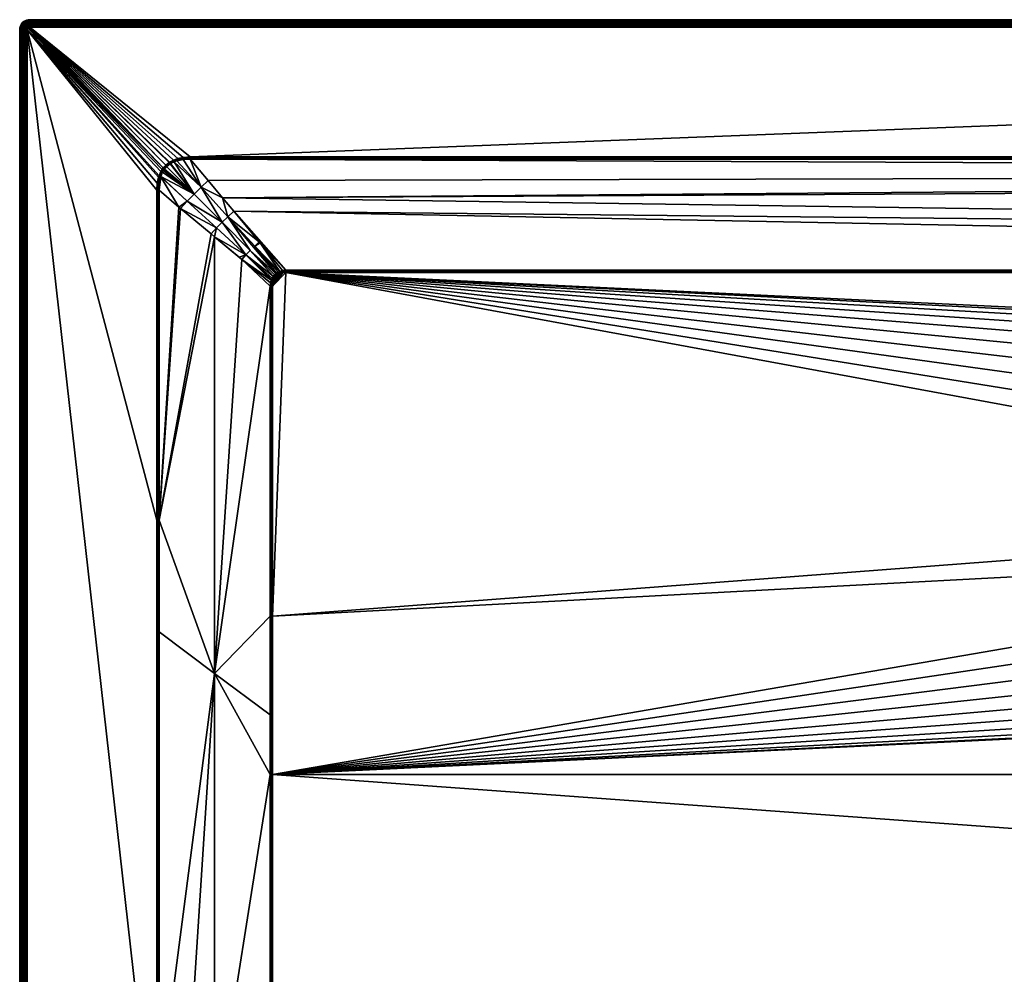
# Model space of a CAD drawing. Header units: centimetres. Extents: x 0 to 1400, y -800 to 0.
# Tile 2 of 22: x 0 to 391, y -379 to 0. Entities that reach past the tile are written whole.
import ezdxf

# ---------------------------------------------------------------- set-up
doc = ezdxf.new("R2010")
doc.units = ezdxf.units.CM
doc.layers.get('0').update_dxf_attribs({"color": 133})

msp = doc.modelspace()

# ---------------------------------------------------------------- meshes
at = {"color": 254}
mesh = msp.add_polyface(dxfattribs=at)
corners = [(4, 0, 27), (4, 0, 0), (3.37, -0.05, 0), (3.37, -0.05, 27), (2.76, -0.2, 0), (2.76, -0.2, 27), (2.18, -0.44, 0), (2.18, -0.44, 27), (3.63, -1.67, 29.67), (4, -1.24, 29.43), (3.57, -1.27, 29.43), (3.27, -1.75, 29.67), (3.15, -1.37, 29.43), (4, -0.88, 29.12), (3.51, -0.92, 29.12), (3.04, -1.03, 29.12), (2.75, -1.54, 29.43), (2.58, -1.22, 29.12), (2.38, -1.76, 29.43), (4, -0.57, 28.76), (3.46, -0.62, 28.76), (2.94, -0.74, 28.76), (2.44, -0.95, 28.76), (2.17, -1.47, 29.12), (4, -0.33, 28.36), (3.43, -0.37, 28.36), (2.86, -0.51, 28.36), (2.33, -0.73, 28.36), (4, -0.15, 27.93), (3.4, -0.19, 27.93), (2.81, -0.34, 27.93), (2.25, -0.57, 27.93), (4, -0.04, 27.47), (3.38, -0.09, 27.47), (2.78, -0.23, 27.47), (2.2, -0.47, 27.47)]
mesh.append_faces([[corners[k] for k in face] for face in [(0, 1, 2, 0), (0, 2, 3, 0), (3, 2, 4, 3), (3, 4, 5, 3), (5, 4, 6, 5), (5, 6, 7, 5), (8, 9, 10, 8), (11, 10, 12, 11), (9, 13, 10, 9), (10, 13, 14, 10), (10, 14, 12, 10), (12, 14, 15, 12), (12, 15, 16, 12), (16, 15, 17, 16), (16, 17, 18, 16), (13, 19, 14, 13), (14, 19, 20, 14), (14, 20, 15, 14), (15, 20, 21, 15), (15, 21, 17, 15), (17, 21, 22, 17), (17, 22, 23, 17), (19, 24, 20, 19), (20, 24, 25, 20), (20, 25, 21, 20), (21, 25, 26, 21), (21, 26, 22, 21), (22, 26, 27, 22), (24, 28, 25, 24), (25, 28, 29, 25), (25, 29, 26, 25), (26, 29, 30, 26), (26, 30, 27, 26), (27, 30, 31, 27), (28, 32, 29, 28), (29, 32, 33, 29), (29, 33, 30, 29), (30, 33, 34, 30), (30, 34, 31, 30), (31, 34, 35, 31), (32, 0, 33, 32), (33, 0, 3, 33), (33, 3, 34, 33), (34, 3, 5, 34), (34, 5, 35, 34)]], dxfattribs={"vtx3": -1, "color": 254})
mesh = msp.add_polyface(dxfattribs=at)
corners = [(101.79, -101.9, 15), (101.39, -102.39, 15), (102.26, -101.49, 15), (101.02, -103.04, 15), (102.46, -101.35, 15), (100.76, -103.74, 15), (103.11, -100.99, 15), (100.56, -104.68, 15), (103.66, -100.79, 15), (100.49, -105.86, 15), (104.65, -100.57, 15), (105.86, -100.49, 15), (100.49, -237.06, 15), (628.93, -196.98, 15), (4, 0, 27), (1396, 0, 0), (4, 0, 0), (105.86, -99.83, 15.08), (105.86, -99.54, 15.15), (105.86, -100.01, 15.04), (104.54, -99.73, 15.12), (104.59, -100.14, 15.03), (103.44, -100.05, 15.1), (103.55, -100.41, 15.03), (103.3, -100.11, 15.1), (102.96, -100.65, 15.02), (102.81, -100.32, 15.09), (102.07, -100.76, 15.08), (102.27, -101.05, 15.02), (101.84, -100.93, 15.08), (102.05, -101.21, 15.02), (101.36, -101.37, 15.08), (101.55, -101.66, 15.02), (105.86, -100.18, 15.02), (4, -3, 30), (1396, -2.53, 29.96), (4, -2.53, 29.96), (1396, -2.07, 29.85), (4, -2.07, 29.85), (1396, -1.64, 29.67), (4, -1.64, 29.67), (1396, -1.24, 29.43), (4, -1.24, 29.43), (1396, -0.88, 29.12), (4, -0.88, 29.12), (1396, -0.57, 28.76), (4, -0.57, 28.76), (1396, -0.33, 28.36), (4, -0.33, 28.36), (1396, -0.15, 27.93), (4, -0.15, 27.93)]
mesh.append_faces([[corners[k] for k in face] for face in [(0, 1, 2, 0), (2, 3, 4, 2), (4, 5, 6, 4), (6, 5, 7, 6), (6, 7, 8, 6), (8, 7, 9, 8), (8, 9, 10, 8), (10, 9, 11, 10), (11, 9, 12, 11), (11, 12, 13, 11), (14, 15, 16, 14), (17, 18, 19, 17), (19, 18, 20, 19), (19, 20, 21, 19), (21, 20, 22, 21), (21, 22, 23, 21), (23, 22, 24, 23), (23, 24, 25, 23), (24, 26, 25, 24), (25, 26, 27, 25), (25, 27, 28, 25), (28, 27, 29, 28), (28, 29, 30, 28), (30, 29, 31, 30), (32, 0, 2, 32), (32, 2, 30, 32), (30, 2, 4, 30), (30, 4, 28, 30), (28, 4, 6, 28), (28, 6, 25, 28), (25, 6, 8, 25), (25, 8, 23, 25), (23, 8, 10, 23), (23, 10, 21, 23), (21, 10, 11, 21), (21, 11, 19, 21), (19, 11, 33, 19), (34, 35, 36, 34), (36, 37, 38, 36), (38, 39, 40, 38), (40, 41, 42, 40), (42, 43, 44, 42), (44, 45, 46, 44), (46, 47, 48, 46), (48, 49, 50, 48)]], dxfattribs={"vtx3": -1, "color": 254})
mesh = msp.add_polyface(dxfattribs=at)
corners = [(1299.51, -105.86, 15), (769.54, -185.01, 15), (771.07, -196.98, 15), (1299.51, -237.06, 15), (1298.51, -102.26, 15), (1298.65, -102.46, 15), (1294.14, -100.49, 15), (1295.32, -100.56, 15), (1296.26, -100.76, 15), (1298.1, -101.79, 15), (1296.96, -101.02, 15), (1297.61, -101.39, 15), (1396, 0, 27), (1396, 0, 0), (4, 0, 27), (1396, -3, 30), (67.77, -54.51, 30), (1332.23, -54.51, 30), (1294.14, -99.54, 15.15), (1295.44, -99.72, 15.12), (1304.73, -88.29, 18.9), (1298.79, -102.05, 15.02), (1299.07, -101.84, 15.08), (1298.64, -101.37, 15.08), (1298.34, -101.55, 15.02), (1298.57, -101.3, 15.08), (1298.01, -100.82, 15.08), (1297.81, -101.1, 15.02), (1297.27, -100.36, 15.09), (1297.11, -100.69, 15.02), (1296.7, -100.11, 15.1), (1296.37, -100.39, 15.03), (1299.01, -103.11, 15), (1298.95, -102.27, 15.02), (1295.38, -100.14, 15.03), (1294.14, -100.01, 15.04), (1294.14, -100.18, 15.03), (1296.48, -100.02, 15.1), (1294.14, -99.83, 15.08), (1294.14, -99.97, 15.05)]
mesh.append_faces([[corners[k] for k in face] for face in [(0, 1, 2, 0), (0, 2, 3, 0), (4, 1, 5, 4), (5, 1, 0, 5), (6, 1, 7, 6), (7, 1, 4, 7), (7, 4, 8, 7), (8, 4, 9, 8), (8, 9, 10, 8), (10, 9, 11, 10), (12, 13, 14, 12), (15, 16, 17, 15), (18, 19, 20, 18), (21, 22, 23, 21), (21, 23, 24, 21), (23, 25, 24, 23), (24, 25, 26, 24), (24, 26, 27, 24), (27, 26, 28, 27), (27, 28, 29, 27), (29, 28, 30, 29), (29, 30, 31, 29), (32, 33, 5, 32), (5, 33, 21, 5), (5, 21, 4, 5), (4, 21, 24, 4), (4, 24, 9, 4), (9, 24, 27, 9), (9, 27, 11, 9), (11, 27, 29, 11), (11, 29, 10, 11), (10, 29, 31, 10), (10, 31, 8, 10), (8, 31, 34, 8), (8, 34, 7, 8), (7, 34, 35, 7), (7, 35, 6, 7), (35, 36, 6, 35), (30, 37, 31, 30), (31, 37, 19, 31), (31, 19, 34, 31), (34, 19, 18, 34), (34, 18, 35, 34), (35, 18, 38, 35), (35, 38, 39, 35)]], dxfattribs={"vtx3": -1, "color": 254})
mesh = msp.add_polyface(dxfattribs=at)
corners = [(3, -4, 30), (57.05, -58.94, 30), (3.01, -3.84, 30), (3.19, -3.41, 30), (3.05, -3.69, 30), (3.11, -3.55, 30), (3.29, -3.29, 30), (3.41, -3.19, 30), (0.05, -3.37, 27), (0.05, -3.37, 0), (0, -4, 0), (0, -4, 27), (2.81, -3.14, 29.96), (2.69, -3.33, 29.96), (2.6, -3.55, 29.96), (2.55, -3.77, 29.96), (2.53, -4, 29.96), (2.28, -3.13, 29.85), (2.17, -3.4, 29.85), (2.1, -3.7, 29.85), (2.07, -4, 29.85), (1.9, -2.93, 29.67), (1.75, -3.27, 29.67), (1.67, -3.63, 29.67), (1.64, -4, 29.67), (1.37, -3.15, 29.43), (1.27, -3.57, 29.43), (1.24, -4, 29.43), (1.03, -3.04, 29.12), (0.92, -3.51, 29.12), (0.88, -4, 29.12), (0.74, -2.94, 28.76), (0.62, -3.46, 28.76), (0.57, -4, 28.76), (0.51, -2.86, 28.36), (0.37, -3.43, 28.36), (0.33, -4, 28.36), (0.34, -2.81, 27.93), (0.19, -3.4, 27.93), (0.15, -4, 27.93), (0.09, -3.38, 27.47), (0.04, -4, 27.47)]
mesh.append_faces([[corners[k] for k in face] for face in [(0, 1, 2, 0), (2, 3, 4, 2), (4, 3, 5, 4), (6, 3, 7, 6), (8, 9, 10, 8), (8, 10, 11, 8), (3, 12, 5, 3), (5, 12, 13, 5), (5, 13, 4, 5), (4, 13, 14, 4), (4, 14, 2, 4), (2, 14, 15, 2), (2, 15, 0, 2), (0, 15, 16, 0), (13, 17, 14, 13), (14, 17, 18, 14), (14, 18, 15, 14), (15, 18, 19, 15), (15, 19, 16, 15), (16, 19, 20, 16), (18, 21, 22, 18), (18, 22, 19, 18), (19, 22, 23, 19), (19, 23, 20, 19), (20, 23, 24, 20), (22, 25, 23, 22), (23, 25, 26, 23), (23, 26, 24, 23), (24, 26, 27, 24), (26, 28, 29, 26), (26, 29, 27, 26), (27, 29, 30, 27), (29, 31, 32, 29), (29, 32, 30, 29), (30, 32, 33, 30), (32, 34, 35, 32), (32, 35, 33, 32), (33, 35, 36, 33), (35, 37, 38, 35), (35, 38, 36, 35), (36, 38, 39, 36), (38, 40, 39, 38), (39, 40, 41, 39), (40, 8, 41, 40), (41, 8, 11, 41)]], dxfattribs={"vtx3": -1, "color": 254})
mesh = msp.add_polyface(dxfattribs=at)
corners = [(0.44, -2.18, 27), (0.44, -2.18, 0), (0.2, -2.76, 0), (0.2, -2.76, 27), (0.05, -3.37, 0), (0.05, -3.37, 27), (2.44, -2.87, 29.85), (2.33, -2.33, 29.67), (2.09, -2.61, 29.67), (2.28, -3.13, 29.85), (1.9, -2.93, 29.67), (2.17, -3.4, 29.85), (2.38, -1.76, 29.43), (2.05, -2.05, 29.43), (1.76, -2.38, 29.43), (1.54, -2.75, 29.43), (1.75, -3.27, 29.67), (1.37, -3.15, 29.43), (1.79, -1.79, 29.12), (1.47, -2.17, 29.12), (1.22, -2.58, 29.12), (1.03, -3.04, 29.12), (1.27, -3.57, 29.43), (1.23, -1.99, 28.76), (0.95, -2.44, 28.76), (0.74, -2.94, 28.76), (0.92, -3.51, 29.12), (1.03, -1.84, 28.36), (0.73, -2.33, 28.36), (0.51, -2.86, 28.36), (0.62, -3.46, 28.76), (0.88, -1.74, 27.93), (0.57, -2.25, 27.93), (0.34, -2.81, 27.93), (0.37, -3.43, 28.36), (0.79, -1.67, 27.47), (0.47, -2.2, 27.47), (0.23, -2.78, 27.47), (0.19, -3.4, 27.93), (0.09, -3.38, 27.47)]
mesh.append_faces([[corners[k] for k in face] for face in [(0, 1, 2, 0), (0, 2, 3, 0), (3, 2, 4, 3), (3, 4, 5, 3), (6, 7, 8, 6), (6, 8, 9, 6), (9, 8, 10, 9), (9, 10, 11, 9), (7, 12, 13, 7), (7, 13, 8, 7), (8, 13, 14, 8), (8, 14, 10, 8), (10, 14, 15, 10), (10, 15, 16, 10), (16, 15, 17, 16), (13, 18, 14, 13), (14, 18, 19, 14), (14, 19, 15, 14), (15, 19, 20, 15), (15, 20, 17, 15), (17, 20, 21, 17), (17, 21, 22, 17), (19, 23, 20, 19), (20, 23, 24, 20), (20, 24, 21, 20), (21, 24, 25, 21), (21, 25, 26, 21), (24, 27, 28, 24), (24, 28, 25, 24), (25, 28, 29, 25), (25, 29, 30, 25), (28, 31, 32, 28), (28, 32, 29, 28), (29, 32, 33, 29), (29, 33, 34, 29), (32, 35, 36, 32), (32, 36, 33, 32), (33, 36, 37, 33), (33, 37, 38, 33), (38, 37, 39, 38), (36, 0, 37, 36), (37, 0, 3, 37), (37, 3, 39, 37), (39, 3, 5, 39)]], dxfattribs={"vtx3": -1, "color": 254})
mesh = msp.add_polyface(dxfattribs=at)
corners = [(2.18, -0.44, 27), (2.18, -0.44, 0), (1.65, -0.76, 0), (1.65, -0.76, 27), (1.17, -1.17, 0), (1.17, -1.17, 27), (0.76, -1.65, 0), (0.76, -1.65, 27), (0.44, -2.18, 0), (0.44, -2.18, 27), (2.38, -1.76, 29.43), (2.17, -1.47, 29.12), (2.05, -2.05, 29.43), (1.79, -1.79, 29.12), (2.44, -0.95, 28.76), (1.99, -1.23, 28.76), (1.58, -1.58, 28.76), (1.47, -2.17, 29.12), (1.23, -1.99, 28.76), (2.33, -0.73, 28.36), (1.84, -1.03, 28.36), (1.4, -1.4, 28.36), (1.03, -1.84, 28.36), (0.95, -2.44, 28.76), (2.25, -0.57, 27.93), (1.74, -0.88, 27.93), (1.28, -1.28, 27.93), (0.88, -1.74, 27.93), (0.73, -2.33, 28.36), (2.2, -0.47, 27.47), (1.67, -0.79, 27.47), (1.2, -1.2, 27.47), (0.79, -1.67, 27.47), (0.57, -2.25, 27.93), (2.76, -0.2, 27), (0.47, -2.2, 27.47)]
mesh.append_faces([[corners[k] for k in face] for face in [(0, 1, 2, 0), (0, 2, 3, 0), (3, 2, 4, 3), (3, 4, 5, 3), (5, 4, 6, 5), (5, 6, 7, 5), (7, 6, 8, 7), (7, 8, 9, 7), (10, 11, 12, 10), (12, 11, 13, 12), (11, 14, 15, 11), (11, 15, 13, 11), (13, 15, 16, 13), (13, 16, 17, 13), (17, 16, 18, 17), (14, 19, 15, 14), (15, 19, 20, 15), (15, 20, 16, 15), (16, 20, 21, 16), (16, 21, 18, 16), (18, 21, 22, 18), (18, 22, 23, 18), (19, 24, 20, 19), (20, 24, 25, 20), (20, 25, 21, 20), (21, 25, 26, 21), (21, 26, 22, 21), (22, 26, 27, 22), (22, 27, 28, 22), (24, 29, 25, 24), (25, 29, 30, 25), (25, 30, 26, 25), (26, 30, 31, 26), (26, 31, 27, 26), (27, 31, 32, 27), (27, 32, 33, 27), (29, 34, 0, 29), (29, 0, 30, 29), (30, 0, 3, 30), (30, 3, 31, 30), (31, 3, 5, 31), (31, 5, 32, 31), (32, 5, 7, 32), (32, 7, 35, 32), (35, 7, 9, 35)]], dxfattribs={"vtx3": -1, "color": 254})
mesh = msp.add_polyface(dxfattribs=at)
corners = [(4, -3, 30), (4, -2.53, 29.96), (3.84, -3.01, 30), (3.77, -2.55, 29.96), (3.69, -3.05, 30), (3.55, -2.6, 29.96), (3.55, -3.11, 30), (3.33, -2.69, 29.96), (3.41, -3.19, 30), (3.14, -2.81, 29.96), (3.29, -3.29, 30), (2.96, -2.96, 29.96), (3.19, -3.41, 30), (2.81, -3.14, 29.96), (4, -2.07, 29.85), (3.7, -2.1, 29.85), (3.4, -2.17, 29.85), (3.13, -2.28, 29.85), (2.87, -2.44, 29.85), (2.64, -2.64, 29.85), (2.44, -2.87, 29.85), (2.69, -3.33, 29.96), (2.28, -3.13, 29.85), (4, -1.64, 29.67), (3.63, -1.67, 29.67), (3.27, -1.75, 29.67), (2.93, -1.9, 29.67), (2.61, -2.09, 29.67), (2.33, -2.33, 29.67), (4, -1.24, 29.43), (3.57, -1.27, 29.43), (3.15, -1.37, 29.43), (2.75, -1.54, 29.43), (2.38, -1.76, 29.43), (2.58, -1.22, 29.12), (2.17, -1.47, 29.12)]
mesh.append_faces([[corners[k] for k in face] for face in [(0, 1, 2, 0), (2, 1, 3, 2), (2, 3, 4, 2), (4, 3, 5, 4), (4, 5, 6, 4), (6, 5, 7, 6), (6, 7, 8, 6), (8, 7, 9, 8), (8, 9, 10, 8), (10, 9, 11, 10), (10, 11, 12, 10), (12, 11, 13, 12), (1, 14, 3, 1), (3, 14, 15, 3), (3, 15, 5, 3), (5, 15, 16, 5), (5, 16, 7, 5), (7, 16, 17, 7), (7, 17, 9, 7), (9, 17, 18, 9), (9, 18, 11, 9), (11, 18, 19, 11), (11, 19, 13, 11), (13, 19, 20, 13), (13, 20, 21, 13), (21, 20, 22, 21), (14, 23, 15, 14), (15, 23, 24, 15), (15, 24, 16, 15), (16, 24, 25, 16), (16, 25, 17, 16), (17, 25, 26, 17), (17, 26, 18, 17), (18, 26, 27, 18), (18, 27, 19, 18), (19, 27, 28, 19), (19, 28, 20, 19), (23, 29, 24, 23), (24, 30, 25, 24), (25, 31, 26, 25), (26, 31, 32, 26), (26, 32, 27, 26), (27, 32, 33, 27), (27, 33, 28, 27), (33, 34, 35, 33)]], dxfattribs={"vtx3": -1, "color": 254})
mesh = msp.add_polyface(dxfattribs=at)
corners = [(54.51, -67.77, 30), (54.7, -64.99, 30), (3, -4, 30), (59.57, -56.61, 30), (61.09, -55.78, 30), (4, -3, 30), (62.87, -55.14, 30), (55.23, -62.57, 30), (55.39, -62.07, 30), (56.17, -60.31, 30), (3.69, -3.05, 30), (57.05, -58.94, 30), (3.84, -3.01, 30), (58.11, -57.76, 30), (59.37, -56.74, 30), (56.65, -59.5, 30), (3.01, -3.84, 30), (3.19, -3.41, 30), (3.41, -3.19, 30), (3.55, -3.11, 30), (64.94, -54.71, 30), (67.77, -54.51, 30), (62.43, -56.12, 29.9), (65.06, -55.55, 29.88), (63.09, -55.9, 29.89), (67.77, -54.82, 29.98), (67.77, -55.17, 29.93), (67.77, -54.99, 29.96), (65, -55.13, 29.97), (58.35, -58.01, 29.98), (59.77, -57.33, 29.92), (59.57, -57.03, 29.98), (59.95, -57.21, 29.91), (59.76, -56.91, 29.98), (61.39, -56.46, 29.91), (61.24, -56.12, 29.98), (62.98, -55.52, 29.97), (67.77, -55.46, 29.85)]
mesh.append_faces([[corners[k] for k in face] for face in [(0, 1, 2, 0), (3, 4, 5, 3), (5, 4, 6, 5), (1, 7, 2, 1), (2, 7, 8, 2), (2, 8, 9, 2), (10, 11, 12, 10), (12, 11, 13, 12), (12, 13, 5, 12), (5, 13, 14, 5), (5, 14, 3, 5), (9, 15, 2, 9), (2, 15, 11, 2), (16, 11, 17, 16), (18, 17, 11, 18), (18, 11, 19, 18), (19, 11, 10, 19), (6, 20, 5, 6), (5, 20, 21, 5), (22, 23, 24, 22), (25, 21, 20, 25), (26, 27, 28, 26), (29, 30, 31, 29), (31, 30, 32, 31), (31, 32, 33, 31), (33, 32, 34, 33), (33, 34, 35, 33), (35, 34, 22, 35), (35, 22, 36, 35), (22, 24, 36, 22), (36, 24, 23, 36), (36, 23, 28, 36), (28, 23, 37, 28), (28, 37, 26, 28), (13, 31, 14, 13), (14, 31, 33, 14), (14, 33, 3, 14), (3, 33, 35, 3), (3, 35, 4, 3), (4, 35, 36, 4), (4, 36, 6, 4), (6, 36, 28, 6), (6, 28, 20, 6), (20, 28, 27, 20), (20, 27, 25, 20)]], dxfattribs={"vtx3": -1, "color": 254})
mesh = msp.add_polyface(dxfattribs=at)
corners = [(630.46, -185.01, 15), (633.99, -173.48, 15), (105.86, -100.49, 15), (639.42, -162.7, 15), (646.6, -153, 15), (628.93, -196.98, 15), (655.31, -144.65, 15), (665.31, -137.9, 15), (676.3, -132.93, 15), (687.98, -129.89, 15), (700, -128.86, 15), (1294.14, -100.49, 15), (105.86, -99.54, 15.15), (1294.14, -99.54, 15.15), (85.14, -76.13, 22.96), (1304.73, -88.29, 18.9), (80.7, -70.77, 24.74), (4, -3, 30), (67.77, -54.51, 30), (1396, -3, 30), (631.77, -191.26, 14.4), (632.52, -185.46, 14.4), (632.04, -185.35, 14.66), (634.23, -179.86, 14.4), (635.95, -174.26, 14.4), (635.49, -174.08, 14.66), (638.58, -169.03, 14.4), (640.8, -163.55, 14.66), (635.01, -173.88, 14.85), (640.36, -163.28, 14.85), (639.89, -162.99, 14.96), (631.03, -197.07, 14.4), (630.54, -197.05, 14.66), (631.53, -185.24, 14.85), (634.5, -173.68, 14.96), (630.02, -197.03, 14.85), (631, -185.13, 14.96), (629.48, -197, 14.96), (105.86, -100.18, 15.02), (1294.14, -100.18, 15.03), (105.86, -100.01, 15.04), (1294.14, -99.97, 15.05), (105.86, -99.83, 15.08), (67.77, -54.99, 29.96), (67.77, -55.17, 29.93), (1332.23, -55.17, 29.92), (4, -0.15, 27.93), (1396, -0.04, 27.47), (4, -0.04, 27.47), (1396, 0, 27), (4, 0, 27)]
mesh.append_faces([[corners[k] for k in face] for face in [(0, 1, 2, 0), (2, 1, 3, 2), (2, 3, 4, 2), (2, 5, 0, 2), (4, 6, 2, 4), (2, 6, 7, 2), (2, 7, 8, 2), (8, 9, 2, 8), (2, 9, 10, 2), (2, 10, 11, 2), (12, 13, 14, 12), (14, 15, 16, 14), (17, 18, 19, 17), (20, 21, 22, 20), (23, 24, 25, 23), (24, 26, 25, 24), (25, 26, 27, 25), (21, 23, 22, 21), (22, 23, 25, 22), (22, 25, 28, 22), (28, 25, 29, 28), (28, 29, 30, 28), (31, 20, 32, 31), (32, 20, 22, 32), (32, 22, 33, 32), (33, 22, 28, 33), (33, 28, 34, 33), (34, 28, 30, 34), (34, 30, 3, 34), (35, 32, 33, 35), (35, 33, 36, 35), (36, 33, 34, 36), (36, 34, 1, 36), (1, 34, 3, 1), (37, 35, 36, 37), (37, 36, 0, 37), (0, 36, 1, 0), (5, 37, 0, 5), (2, 11, 38, 2), (38, 39, 40, 38), (40, 41, 42, 40), (42, 13, 12, 42), (43, 44, 45, 43), (46, 47, 48, 46), (48, 49, 50, 48)]], dxfattribs={"vtx3": -1, "color": 254})
mesh = msp.add_polyface(dxfattribs=at)
corners = [(695.78, -150.39, 2.6), (700, -130.97, 14.4), (694.17, -131.46, 14.4), (691.56, -150.75, 2.6), (688.33, -131.96, 14.4), (1327.44, -60.91, 28.03), (67.77, -55.46, 29.85), (74.97, -63.98, 27.01), (85.14, -76.13, 22.96), (1294.14, -99.54, 15.15), (1304.73, -88.29, 18.9), (80.7, -70.77, 24.74), (1324.95, -63.92, 27.03), (661.48, -143.01, 14.4), (666.33, -139.73, 14.4), (666.09, -139.31, 14.66), (671.67, -137.32, 14.4), (677, -134.91, 14.4), (676.84, -134.45, 14.66), (682.67, -133.44, 14.4), (688.25, -131.48, 14.66), (700, -130.48, 14.66), (700, -129.96, 14.85), (688.16, -130.96, 14.85), (700, -129.41, 14.96), (676.67, -133.96, 14.85), (688.07, -130.43, 14.96), (700, -128.86, 15), (665.84, -138.85, 14.85), (676.49, -133.45, 14.96), (687.98, -129.89, 15), (665.58, -138.38, 14.96), (676.3, -132.93, 15), (665.31, -137.9, 15), (105.86, -100.18, 15.02), (1294.14, -100.49, 15), (1294.14, -100.18, 15.03), (105.86, -99.83, 15.08), (1294.14, -99.83, 15.08), (4, -3, 30), (1396, -3, 30), (1396, -2.53, 29.96), (4, -2.53, 29.96), (1396, -2.07, 29.85), (4, -2.07, 29.85), (1396, -1.64, 29.67), (4, -1.64, 29.67), (1396, -1.24, 29.43), (4, -1.24, 29.43), (1396, -0.88, 29.12), (4, -0.88, 29.12), (1396, -0.57, 28.76), (4, -0.57, 28.76), (1396, -0.33, 28.36), (4, -0.33, 28.36), (1396, -0.15, 27.93), (4, -0.15, 27.93), (1396, -0.04, 27.47), (4, -0.04, 27.47), (1396, 0, 27)]
mesh.append_faces([[corners[k] for k in face] for face in [(0, 1, 2, 0), (3, 2, 4, 3), (5, 6, 7, 5), (8, 9, 10, 8), (11, 10, 12, 11), (13, 14, 15, 13), (16, 17, 18, 16), (19, 4, 20, 19), (2, 1, 21, 2), (4, 2, 20, 4), (20, 2, 21, 20), (20, 21, 22, 20), (17, 19, 18, 17), (18, 19, 20, 18), (18, 20, 23, 18), (23, 20, 22, 23), (23, 22, 24, 23), (14, 16, 15, 14), (15, 16, 18, 15), (15, 18, 25, 15), (25, 18, 23, 25), (25, 23, 26, 25), (26, 23, 24, 26), (26, 24, 27, 26), (28, 15, 25, 28), (28, 25, 29, 28), (29, 25, 26, 29), (29, 26, 30, 29), (30, 26, 27, 30), (31, 28, 29, 31), (31, 29, 32, 31), (32, 29, 30, 32), (33, 31, 32, 33), (34, 35, 36, 34), (37, 38, 9, 37), (39, 40, 41, 39), (42, 41, 43, 42), (44, 43, 45, 44), (46, 45, 47, 46), (48, 47, 49, 48), (50, 49, 51, 50), (52, 51, 53, 52), (54, 53, 55, 54), (56, 55, 57, 56), (58, 57, 59, 58)]], dxfattribs={"vtx3": -1, "color": 254})
mesh = msp.add_polyface(dxfattribs=at)
corners = [(77.5, -259.84, 22.5), (77.49, -86.26, 22.5), (55.46, -198.97, 29.85), (55.21, -614.38, 29.94), (66.25, -796.97, 29.97), (66.25, -617.16, 28.12), (55.39, -461.37, 29.89), (66.25, -434.3, 26.71), (55.4, -428.86, 29.89), (55.45, -243.32, 29.85), (77.5, -709.99, 28.06), (77.5, -619.98, 26.24), (77.5, -529.96, 24.65), (77.5, -439.93, 23.42), (0, -4, 27), (0, -4, 0), (0, -796, 27), (0, -796, 0), (3, -796, 30), (54.59, -461.37, 30), (3, -4, 30), (55, -461.37, 29.97), (55, -797, 30), (54.99, -198.97, 29.96), (54.51, -198.97, 30), (2.53, -4, 29.96), (2.53, -796, 29.96), (2.07, -4, 29.85), (2.07, -796, 29.85), (1.64, -4, 29.67), (1.64, -796, 29.67), (1.24, -4, 29.43), (1.24, -796, 29.43), (0.88, -4, 29.12), (0.88, -796, 29.12), (0.57, -4, 28.76), (0.57, -796, 28.76), (0.33, -4, 28.36), (0.33, -796, 28.36), (0.15, -4, 27.93), (0.15, -796, 27.93), (0.04, -4, 27.47), (0.04, -796, 27.47)]
mesh.append_faces([[corners[k] for k in face] for face in [(0, 1, 2, 0), (3, 4, 5, 3), (3, 5, 6, 3), (6, 5, 7, 6), (6, 7, 8, 6), (8, 7, 0, 8), (8, 0, 9, 8), (9, 0, 2, 9), (10, 11, 5, 10), (5, 11, 12, 5), (5, 12, 7, 5), (7, 12, 13, 7), (7, 13, 0, 7), (14, 15, 16, 14), (16, 15, 17, 16), (18, 19, 20, 18), (3, 6, 21, 3), (22, 3, 21, 22), (6, 8, 21, 6), (21, 8, 9, 21), (21, 9, 23, 21), (23, 9, 2, 23), (22, 21, 19, 22), (19, 21, 23, 19), (19, 23, 24, 19), (18, 20, 25, 18), (18, 25, 26, 18), (26, 25, 27, 26), (26, 27, 28, 26), (28, 27, 29, 28), (28, 29, 30, 28), (30, 29, 31, 30), (30, 31, 32, 30), (32, 31, 33, 32), (32, 33, 34, 32), (34, 33, 35, 34), (34, 35, 36, 34), (36, 35, 37, 36), (36, 37, 38, 36), (38, 37, 39, 38), (38, 39, 40, 38), (40, 39, 41, 40), (40, 41, 42, 40), (42, 41, 14, 42), (42, 14, 16, 42)]], dxfattribs={"vtx3": -1, "color": 254})
mesh = msp.add_polyface(dxfattribs=at)
corners = [(88.29, -95.27, 18.9), (87.29, -94.33, 19.24), (77.49, -86.26, 22.5), (63.26, -74.55, 27.25), (55.46, -67.77, 29.85), (55.46, -198.97, 29.85), (63.9, -75.07, 27.03), (99.54, -105.86, 15.15), (77.5, -259.84, 22.5), (99.54, -237.06, 15.15), (76.13, -85.14, 22.96), (3, -4, 30), (54.59, -461.37, 30), (54.51, -198.97, 30), (54.51, -67.77, 30), (66.56, -72.19, 26.38), (78.3, -82.78, 22.42), (80.51, -80.51, 22.24), (80.7, -70.77, 24.74), (74.97, -63.98, 27.01), (72.19, -66.56, 26.38), (89.97, -93.45, 18.49), (100.82, -102, 15.08), (91.69, -91.69, 18.35), (56.09, -62.4, 29.9), (85.14, -76.13, 22.96), (82.78, -78.3, 22.42), (69.34, -69.34, 26.16), (56.12, -62.33, 29.9), (100.02, -103.52, 15.1), (95.24, -88.32, 18.89), (93.45, -89.97, 18.49), (95.55, -88.69, 18.77), (101.84, -100.93, 15.08), (54.99, -67.77, 29.96), (54.99, -198.97, 29.96), (55.55, -65.11, 29.88), (55.13, -65.05, 29.97)]
mesh.append_faces([[corners[k] for k in face] for face in [(0, 1, 2, 0), (3, 4, 5, 3), (3, 5, 6, 3), (7, 8, 9, 7), (7, 0, 8, 7), (8, 0, 2, 8), (5, 2, 10, 5), (5, 10, 6, 5), (11, 12, 13, 11), (11, 13, 14, 11), (15, 16, 17, 15), (18, 19, 20, 18), (21, 22, 23, 21), (10, 16, 6, 10), (6, 16, 15, 6), (6, 15, 3, 6), (3, 15, 24, 3), (3, 24, 4, 3), (25, 18, 26, 25), (26, 18, 20, 26), (26, 20, 17, 26), (17, 20, 27, 17), (17, 27, 15, 17), (15, 27, 28, 15), (15, 28, 24, 15), (0, 29, 21, 0), (0, 21, 1, 0), (1, 21, 2, 1), (25, 26, 30, 25), (30, 26, 31, 30), (30, 31, 32, 30), (10, 2, 16, 10), (16, 2, 21, 16), (16, 21, 17, 16), (17, 21, 23, 17), (17, 23, 26, 17), (26, 23, 33, 26), (26, 33, 31, 26), (4, 34, 35, 4), (35, 5, 4, 35), (13, 35, 34, 13), (13, 34, 14, 13), (34, 4, 36, 34), (14, 34, 37, 14)]], dxfattribs={"vtx3": -1, "color": 254})
mesh = msp.add_polyface(dxfattribs=at)
corners = [(712.55, -151.82, 2.6), (723, -134.91, 14.4), (717.33, -133.44, 14.4), (708.44, -150.75, 2.6), (711.67, -131.96, 14.4), (704.22, -150.39, 2.6), (705.83, -131.46, 14.4), (700, -150.03, 2.6), (700, -130.97, 14.4), (1327.44, -60.91, 28.03), (74.97, -63.98, 27.01), (80.7, -70.77, 24.74), (1324.95, -63.92, 27.03), (711.75, -131.48, 14.66), (723.16, -134.45, 14.66), (728.33, -137.32, 14.4), (733.67, -139.73, 14.4), (733.91, -139.31, 14.66), (700, -129.96, 14.85), (700, -130.48, 14.66), (711.84, -130.96, 14.85), (711.93, -130.43, 14.96), (723.51, -133.45, 14.96), (723.7, -132.93, 15), (734.69, -137.9, 15), (700, -129.41, 14.96), (712.02, -129.89, 15), (700, -128.86, 15), (738.52, -143.01, 14.4), (743.68, -145.91, 14.66), (744, -145.5, 14.85), (734.16, -138.85, 14.85), (744.34, -145.08, 14.96), (723.33, -133.96, 14.85), (734.42, -138.38, 14.96), (744.69, -144.65, 15), (105.86, -100.01, 15.04), (1294.14, -100.01, 15.04), (1294.14, -99.97, 15.05), (1332.23, -54.82, 29.98), (67.77, -54.51, 30), (67.77, -54.82, 29.98), (1332.23, -54.99, 29.96), (67.77, -54.99, 29.96), (1332.23, -55.17, 29.92), (67.77, -55.17, 29.93), (67.77, -55.46, 29.85)]
mesh.append_faces([[corners[k] for k in face] for face in [(0, 1, 2, 0), (3, 2, 4, 3), (5, 4, 6, 5), (7, 6, 8, 7), (9, 10, 11, 9), (11, 12, 9, 11), (6, 4, 13, 6), (2, 1, 14, 2), (15, 16, 17, 15), (18, 19, 20, 18), (18, 20, 21, 18), (21, 20, 22, 21), (21, 22, 23, 21), (23, 22, 24, 23), (25, 18, 21, 25), (25, 21, 26, 25), (26, 21, 23, 26), (27, 25, 26, 27), (16, 28, 17, 16), (17, 28, 29, 17), (17, 29, 30, 17), (1, 15, 14, 1), (14, 15, 17, 14), (14, 17, 31, 14), (31, 17, 30, 31), (31, 30, 32, 31), (4, 2, 13, 4), (13, 2, 14, 13), (13, 14, 33, 13), (33, 14, 31, 33), (33, 31, 34, 33), (34, 31, 32, 34), (34, 32, 35, 34), (8, 6, 19, 8), (19, 6, 13, 19), (19, 13, 20, 19), (20, 13, 33, 20), (20, 33, 22, 20), (22, 33, 34, 22), (22, 34, 24, 22), (24, 34, 35, 24), (36, 37, 38, 36), (39, 40, 41, 39), (42, 41, 43, 42), (44, 45, 46, 44)]], dxfattribs={"vtx3": -1, "color": 254})
mesh = msp.add_polyface(dxfattribs=at)
corners = [(1294.14, -100.49, 15), (723.7, -132.93, 15), (734.69, -137.9, 15), (744.69, -144.65, 15), (753.4, -153, 15), (760.58, -162.7, 15), (700, -128.86, 15), (712.02, -129.89, 15), (766.01, -173.48, 15), (769.54, -185.01, 15), (1332.23, -55.46, 29.85), (67.77, -55.46, 29.85), (1327.44, -60.91, 28.03), (761.42, -169.03, 14.4), (764.05, -174.26, 14.4), (764.51, -174.08, 14.66), (765.77, -179.86, 14.4), (767.48, -185.46, 14.4), (767.96, -185.35, 14.66), (768.23, -191.26, 14.4), (768.97, -197.07, 14.4), (769.46, -197.05, 14.66), (768.72, -202.92, 14.4), (768.96, -208.83, 14.66), (769.98, -197.03, 14.85), (769.48, -208.9, 14.85), (768.47, -185.24, 14.85), (770.52, -197, 14.96), (770.01, -208.97, 14.96), (759.2, -163.55, 14.66), (764.99, -173.88, 14.85), (769, -185.13, 14.96), (771.07, -196.98, 15), (770.56, -209.04, 15), (759.64, -163.28, 14.85), (765.5, -173.68, 14.96), (760.11, -162.99, 14.96), (1294.14, -100.18, 15.03), (1294.14, -100.01, 15.04), (105.86, -100.01, 15.04), (1294.14, -99.97, 15.05), (1294.14, -99.83, 15.08), (105.86, -99.83, 15.08), (1332.23, -54.51, 30), (67.77, -54.51, 30), (1332.23, -54.82, 29.98), (67.77, -54.82, 29.98), (1332.23, -54.99, 29.96), (67.77, -54.99, 29.96), (1332.23, -55.17, 29.92)]
mesh.append_faces([[corners[k] for k in face] for face in [(0, 1, 2, 0), (2, 3, 0, 2), (0, 3, 4, 0), (0, 4, 5, 0), (0, 6, 7, 0), (0, 7, 1, 0), (5, 8, 0, 5), (0, 8, 9, 0), (10, 11, 12, 10), (13, 14, 15, 13), (16, 17, 18, 16), (19, 20, 21, 19), (20, 22, 21, 20), (21, 22, 23, 21), (17, 19, 18, 17), (18, 19, 21, 18), (18, 21, 24, 18), (24, 21, 25, 24), (14, 16, 15, 14), (15, 16, 18, 15), (15, 18, 26, 15), (26, 18, 24, 26), (26, 24, 27, 26), (27, 24, 28, 27), (29, 13, 15, 29), (29, 15, 30, 29), (30, 15, 26, 30), (30, 26, 31, 30), (31, 26, 27, 31), (31, 27, 32, 31), (32, 27, 33, 32), (34, 30, 35, 34), (35, 30, 31, 35), (35, 31, 9, 35), (9, 31, 32, 9), (36, 34, 35, 36), (36, 35, 8, 36), (8, 35, 9, 8), (5, 36, 8, 5), (37, 38, 39, 37), (40, 41, 42, 40), (43, 44, 45, 43), (45, 46, 47, 45), (47, 48, 49, 47), (49, 11, 10, 49)]], dxfattribs={"vtx3": -1, "color": 254})
mesh = msp.add_polyface(dxfattribs=at)
corners = [(57.61, -59.36, 29.92), (57.24, -59.89, 29.91), (69.34, -69.34, 26.16), (56.81, -60.65, 29.91), (56.12, -62.33, 29.9), (59.95, -57.21, 29.91), (59.77, -57.33, 29.92), (58.44, -58.44, 29.92), (58.59, -58.26, 29.92), (72.19, -66.56, 26.38), (74.97, -63.98, 27.01), (67.77, -55.46, 29.85), (65.06, -55.55, 29.88), (61.39, -56.46, 29.91), (62.43, -56.12, 29.9), (55.46, -67.77, 29.85), (56.09, -62.4, 29.9), (55.98, -62.8, 29.9), (55.55, -65.11, 29.88), (54.99, -67.77, 29.96), (55.13, -65.05, 29.97), (55.6, -62.68, 29.97), (55.76, -62.2, 29.97), (56.49, -60.48, 29.98), (56.95, -59.7, 29.98), (57.34, -59.15, 29.98), (58.35, -58.01, 29.98), (54.51, -67.77, 30), (54.7, -64.99, 30), (55.23, -62.57, 30), (55.39, -62.07, 30), (56.17, -60.31, 30), (56.65, -59.5, 30), (57.05, -58.94, 30), (58.11, -57.76, 30), (59.57, -57.03, 29.98)]
mesh.append_faces([[corners[k] for k in face] for face in [(0, 1, 2, 0), (2, 1, 3, 2), (2, 3, 4, 2), (2, 5, 6, 2), (0, 2, 7, 0), (7, 2, 6, 7), (7, 6, 8, 7), (9, 10, 11, 9), (9, 11, 12, 9), (5, 2, 13, 5), (13, 2, 9, 13), (13, 9, 14, 13), (14, 9, 12, 14), (15, 16, 17, 15), (15, 17, 18, 15), (19, 18, 20, 19), (20, 18, 17, 20), (20, 17, 21, 20), (21, 17, 16, 21), (21, 16, 22, 21), (16, 4, 22, 16), (22, 4, 3, 22), (22, 3, 23, 22), (23, 3, 1, 23), (23, 1, 24, 23), (24, 1, 0, 24), (24, 0, 25, 24), (25, 0, 7, 25), (25, 7, 26, 25), (7, 8, 26, 7), (26, 8, 6, 26), (27, 20, 28, 27), (28, 20, 21, 28), (28, 21, 29, 28), (29, 21, 22, 29), (29, 22, 30, 29), (30, 22, 23, 30), (30, 23, 31, 30), (31, 23, 24, 31), (31, 24, 32, 31), (32, 24, 25, 32), (32, 25, 33, 32), (33, 25, 26, 33), (33, 26, 34, 33), (34, 26, 35, 34)]], dxfattribs={"vtx3": -1, "color": 254})
mesh = msp.add_polyface(dxfattribs=at)
corners = [(102.26, -101.49, 15), (101.39, -102.39, 15), (101.02, -103.04, 15), (102.46, -101.35, 15), (100.76, -103.74, 15), (95.55, -88.69, 18.77), (105.86, -99.54, 15.15), (95.24, -88.32, 18.89), (85.14, -76.13, 22.96), (100.02, -103.52, 15.1), (100.11, -103.3, 15.1), (89.97, -93.45, 18.49), (102.81, -100.32, 15.09), (103.3, -100.11, 15.1), (93.45, -89.97, 18.49), (103.44, -100.05, 15.1), (104.54, -99.73, 15.12), (91.69, -91.69, 18.35), (101.36, -101.37, 15.08), (101.84, -100.93, 15.08), (100.36, -102.74, 15.09), (100.82, -102, 15.08), (101.3, -101.42, 15.08), (99.72, -104.57, 15.12), (88.29, -95.27, 18.9), (99.54, -105.86, 15.15), (102.07, -100.76, 15.08), (102.05, -101.21, 15.02), (101.55, -101.66, 15.02), (101.1, -102.19, 15.02), (100.69, -102.89, 15.02), (100.39, -103.63, 15.03), (100.01, -105.86, 15.04), (100.49, -105.86, 15), (100.56, -104.68, 15), (100.14, -104.62, 15.03), (101.79, -101.9, 15), (100.01, -237.06, 15.04), (99.54, -237.06, 15.15)]
mesh.append_faces([[corners[k] for k in face] for face in [(0, 1, 2, 0), (3, 2, 4, 3), (5, 6, 7, 5), (7, 6, 8, 7), (9, 10, 11, 9), (12, 13, 14, 12), (15, 16, 5, 15), (5, 16, 6, 5), (17, 18, 19, 17), (10, 20, 11, 10), (11, 20, 21, 11), (17, 21, 22, 17), (17, 22, 18, 17), (23, 24, 25, 23), (23, 9, 24, 23), (5, 14, 13, 5), (5, 13, 15, 5), (14, 19, 26, 14), (14, 26, 12, 14), (27, 18, 28, 27), (18, 22, 28, 18), (28, 22, 21, 28), (28, 21, 29, 28), (29, 21, 20, 29), (29, 20, 30, 29), (30, 20, 10, 30), (30, 10, 31, 30), (32, 33, 34, 32), (32, 34, 35, 32), (35, 34, 4, 35), (35, 4, 31, 35), (31, 4, 2, 31), (31, 2, 30, 31), (30, 2, 1, 30), (30, 1, 29, 30), (29, 1, 36, 29), (29, 36, 28, 29), (10, 9, 31, 10), (31, 9, 23, 31), (31, 23, 35, 31), (35, 23, 25, 35), (35, 25, 32, 35), (37, 33, 32, 37), (38, 32, 25, 38)]], dxfattribs={"vtx3": -1, "color": 254})
mesh = msp.add_polyface(dxfattribs=at)
corners = [(636.48, -232.03, 15), (100.49, -300, 15), (642.81, -242.3, 15), (650.78, -251.36, 15), (682.07, -268.84, 15), (670.7, -264.82, 15), (660.16, -258.94, 15), (631.98, -220.83, 15), (629.44, -209.04, 15), (100.49, -237.06, 15), (628.93, -196.98, 15), (99.54, -237.06, 15.15), (77.5, -259.84, 22.5), (99.54, -276.34, 15.15), (99.54, -300, 15.15), (641.43, -236.06, 14.4), (638.36, -231.08, 14.4), (637.92, -231.3, 14.66), (636.18, -225.65, 14.4), (633.99, -220.21, 14.4), (633.52, -220.36, 14.66), (632.76, -214.49, 14.4), (631.53, -208.77, 14.4), (631.04, -208.83, 14.66), (631.28, -202.92, 14.4), (631.03, -197.07, 14.4), (630.54, -197.05, 14.66), (630.02, -197.03, 14.85), (630.52, -208.9, 14.85), (629.48, -197, 14.96), (633.03, -220.51, 14.85), (629.99, -208.97, 14.96), (637.46, -231.53, 14.85), (632.51, -220.67, 14.96), (636.97, -231.78, 14.96), (643.25, -241.97, 14.96), (100.01, -300, 15.04), (100.01, -237.06, 15.04), (100.49, -105.86, 15), (100.01, -105.86, 15.04)]
mesh.append_faces([[corners[k] for k in face] for face in [(0, 1, 2, 0), (2, 1, 3, 2), (4, 5, 1, 4), (1, 5, 6, 1), (1, 6, 3, 1), (0, 7, 1, 0), (1, 7, 8, 1), (1, 8, 9, 1), (9, 8, 10, 9), (11, 12, 13, 11), (12, 14, 13, 12), (15, 16, 17, 15), (18, 19, 20, 18), (21, 22, 23, 21), (24, 25, 26, 24), (22, 24, 23, 22), (23, 24, 26, 23), (23, 26, 27, 23), (19, 21, 20, 19), (20, 21, 23, 20), (20, 23, 28, 20), (28, 23, 27, 28), (28, 27, 29, 28), (16, 18, 17, 16), (17, 18, 20, 17), (17, 20, 30, 17), (30, 20, 28, 30), (30, 28, 31, 30), (31, 28, 29, 31), (31, 29, 10, 31), (32, 17, 30, 32), (32, 30, 33, 32), (33, 30, 31, 33), (33, 31, 8, 33), (8, 31, 10, 8), (34, 32, 33, 34), (34, 33, 7, 34), (7, 33, 8, 7), (35, 34, 0, 35), (0, 34, 7, 0), (36, 9, 37, 36), (37, 9, 38, 37), (13, 36, 37, 13), (13, 37, 11, 13), (11, 37, 39, 11)]], dxfattribs={"vtx3": -1, "color": 254})
mesh = msp.add_polyface(dxfattribs=at)
corners = [(771.07, -196.98, 15), (770.56, -209.04, 15), (1299.51, -300, 15), (757.19, -242.3, 15), (749.22, -251.36, 15), (739.84, -258.94, 15), (729.3, -264.82, 15), (717.93, -268.84, 15), (706.03, -270.88, 15), (100.49, -300, 15), (768.02, -220.83, 15), (763.52, -232.03, 15), (1299.51, -237.06, 15), (1299.52, -387.44, 15.65), (100.48, -387.44, 15.65), (1299.54, -431.26, 16.41), (1322.5, -259.84, 22.5), (1300.46, -300, 15.15), (1300.45, -387.43, 15.8), (1300.44, -431.26, 16.55), (768.72, -202.92, 14.4), (768.47, -208.77, 14.4), (768.96, -208.83, 14.66), (767.24, -214.49, 14.4), (766.01, -220.21, 14.4), (766.48, -220.36, 14.66), (763.82, -225.65, 14.4), (766.97, -220.51, 14.85), (762.54, -231.53, 14.85), (763.03, -231.78, 14.96), (769.46, -197.05, 14.66), (769.48, -208.9, 14.85), (767.49, -220.67, 14.96), (769.98, -197.03, 14.85), (770.01, -208.97, 14.96), (770.52, -197, 14.96), (1299.99, -431.26, 16.45), (1299.99, -387.44, 15.69), (1299.99, -300, 15.04), (1300.46, -276.34, 15.15), (1299.99, -237.06, 15.04), (1300.46, -237.06, 15.15), (1300.46, -105.86, 15.15)]
mesh.append_faces([[corners[k] for k in face] for face in [(0, 1, 2, 0), (3, 4, 2, 3), (2, 4, 5, 2), (2, 5, 6, 2), (6, 7, 2, 6), (2, 7, 8, 2), (2, 8, 9, 2), (1, 10, 2, 1), (2, 10, 11, 2), (2, 11, 3, 2), (12, 0, 2, 12), (2, 9, 13, 2), (13, 14, 15, 13), (16, 17, 18, 16), (19, 16, 18, 19), (20, 21, 22, 20), (23, 24, 25, 23), (24, 26, 25, 24), (21, 23, 22, 21), (22, 23, 25, 22), (22, 25, 27, 22), (27, 25, 28, 27), (27, 28, 29, 27), (30, 22, 31, 30), (31, 22, 27, 31), (31, 27, 32, 31), (32, 27, 29, 32), (32, 29, 11, 32), (33, 31, 34, 33), (34, 31, 32, 34), (34, 32, 10, 34), (10, 32, 11, 10), (35, 34, 1, 35), (1, 34, 10, 1), (36, 18, 37, 36), (37, 18, 17, 37), (37, 17, 38, 37), (13, 37, 38, 13), (13, 38, 2, 13), (38, 17, 39, 38), (38, 39, 40, 38), (40, 12, 2, 40), (40, 2, 38, 40), (39, 41, 40, 39), (40, 41, 42, 40)]], dxfattribs={"vtx3": -1, "color": 254})
mesh = msp.add_polyface(dxfattribs=at)
corners = [(100.49, -300, 15), (706.03, -270.88, 15), (693.97, -270.88, 15), (682.07, -268.84, 15), (99.55, -387.43, 15.8), (99.54, -300, 15.15), (77.5, -439.93, 23.42), (99.56, -431.26, 16.55), (77.5, -529.96, 24.65), (99.64, -534.83, 19.28), (99.58, -450.99, 17.07), (99.86, -710.79, 26.04), (99.75, -625.57, 22.68), (77.5, -619.98, 26.24), (99.67, -562.45, 20.19), (99.64, -538.3, 19.39), (99.86, -712.81, 26.13), (77.5, -709.99, 28.06), (77.5, -259.84, 22.5), (100.01, -300, 15.04), (100.49, -237.06, 15), (99.54, -276.34, 15.15), (100, -796.87, 29.86), (100, -710.79, 26.03), (100.14, -710.79, 26.03), (100.21, -658.77, 23.95), (100, -562.45, 20.13), (100, -534.83, 19.21), (100.34, -562.45, 20.11), (100.37, -534.83, 19.19), (100.44, -457.7, 17.12), (100.01, -431.26, 16.45), (100.46, -431.26, 16.41), (100.48, -387.44, 15.65), (100.01, -387.44, 15.69)]
mesh.append_faces([[corners[k] for k in face] for face in [(0, 1, 2, 0), (0, 2, 3, 0), (4, 5, 6, 4), (4, 6, 7, 4), (8, 9, 6, 8), (6, 9, 10, 6), (6, 10, 7, 6), (11, 12, 13, 11), (13, 12, 14, 13), (13, 14, 8, 13), (8, 14, 15, 8), (8, 15, 9, 8), (16, 11, 17, 16), (17, 11, 13, 17), (18, 6, 5, 18), (19, 0, 20, 19), (5, 19, 21, 5), (16, 22, 23, 16), (16, 23, 11, 16), (22, 24, 23, 22), (23, 24, 25, 23), (23, 25, 26, 23), (11, 23, 12, 11), (12, 23, 26, 12), (12, 26, 14, 12), (14, 26, 15, 14), (15, 26, 27, 15), (15, 27, 9, 15), (25, 28, 26, 25), (26, 28, 29, 26), (26, 29, 27, 26), (27, 29, 30, 27), (27, 30, 31, 27), (30, 32, 31, 30), (31, 32, 33, 31), (31, 33, 34, 31), (34, 33, 0, 34), (34, 0, 19, 34), (9, 27, 10, 9), (10, 27, 31, 10), (10, 31, 7, 10), (7, 31, 34, 7), (7, 34, 4, 7), (4, 34, 19, 4), (4, 19, 5, 4)]], dxfattribs={"vtx3": -1, "color": 254})
mesh = msp.add_polyface(dxfattribs=at)
corners = [(708.41, -249.07, 2.6), (705.85, -268.78, 14.4), (711.62, -267.79, 14.4), (704.24, -249.79, 2.6), (700, -268.78, 14.4), (1299.52, -387.44, 15.65), (100.49, -300, 15), (100.48, -387.44, 15.65), (1299.54, -431.26, 16.41), (100.46, -431.26, 16.41), (1299.56, -457.7, 17.12), (100.44, -457.7, 17.12), (1299.63, -534.83, 19.19), (100.37, -534.83, 19.19), (1299.66, -562.45, 20.11), (100.34, -562.45, 20.11), (1299.79, -658.77, 23.95), (100.21, -658.77, 23.95), (1299.86, -710.79, 26.03), (100.14, -710.79, 26.03), (1300, -796.87, 29.86), (100, -796.87, 29.86), (733.55, -260.05, 14.4), (728.43, -262.9, 14.4), (728.64, -263.35, 14.66), (722.91, -264.85, 14.4), (717.39, -266.8, 14.4), (717.52, -267.28, 14.66), (705.9, -269.27, 14.66), (694.1, -269.27, 14.66), (705.94, -269.79, 14.85), (694.06, -269.79, 14.85), (717.65, -267.78, 14.85), (705.99, -270.33, 14.96), (694.01, -270.33, 14.96), (738.66, -257.19, 14.4), (738.93, -257.6, 14.66), (728.85, -263.83, 14.85), (717.79, -268.31, 14.96), (706.03, -270.88, 15), (693.97, -270.88, 15), (739.22, -258.03, 14.85), (729.07, -264.32, 14.96), (717.93, -268.84, 15), (739.53, -258.48, 14.96), (729.3, -264.82, 15), (739.84, -258.94, 15), (100.01, -797.35, 29.84), (1299.99, -799.96, 27.34), (100.01, -799.96, 27.34), (100.01, -800, 26.86)]
mesh.append_faces([[corners[k] for k in face] for face in [(0, 1, 2, 0), (3, 4, 1, 3), (5, 6, 7, 5), (8, 7, 9, 8), (10, 9, 11, 10), (12, 11, 13, 12), (14, 13, 15, 14), (16, 15, 17, 16), (18, 17, 19, 18), (20, 19, 21, 20), (22, 23, 24, 22), (25, 26, 27, 25), (2, 1, 28, 2), (1, 4, 28, 1), (28, 4, 29, 28), (26, 2, 27, 26), (27, 2, 28, 27), (27, 28, 30, 27), (30, 28, 31, 30), (23, 25, 24, 23), (24, 25, 27, 24), (24, 27, 32, 24), (32, 27, 30, 32), (32, 30, 33, 32), (33, 30, 34, 33), (35, 22, 36, 35), (36, 22, 24, 36), (36, 24, 37, 36), (37, 24, 32, 37), (37, 32, 38, 37), (38, 32, 33, 38), (38, 33, 39, 38), (39, 33, 40, 39), (41, 36, 37, 41), (41, 37, 42, 41), (42, 37, 38, 42), (42, 38, 43, 42), (43, 38, 39, 43), (44, 41, 42, 44), (44, 42, 45, 44), (45, 42, 43, 45), (46, 44, 45, 46), (20, 21, 47, 20), (48, 49, 50, 48)]], dxfattribs={"vtx3": -1, "color": 254})
mesh = msp.add_polyface(dxfattribs=at)
corners = [(687.41, -248.36, 2.6), (677.09, -264.85, 14.4), (682.61, -266.8, 14.4), (691.59, -249.07, 2.6), (688.38, -267.79, 14.4), (695.76, -249.79, 2.6), (694.15, -268.78, 14.4), (700, -249.97, 2.6), (700, -268.78, 14.4), (694.1, -269.27, 14.66), (682.48, -267.28, 14.66), (671.57, -262.9, 14.4), (671.36, -263.35, 14.66), (666.45, -260.05, 14.4), (661.34, -257.19, 14.4), (661.07, -257.6, 14.66), (660.78, -258.03, 14.85), (671.15, -263.83, 14.85), (660.47, -258.48, 14.96), (651.16, -250.96, 14.96), (682.35, -267.78, 14.85), (670.93, -264.32, 14.96), (660.16, -258.94, 15), (650.78, -251.36, 15), (705.9, -269.27, 14.66), (694.06, -269.79, 14.85), (682.21, -268.31, 14.96), (670.7, -264.82, 15), (705.94, -269.79, 14.85), (694.01, -270.33, 14.96), (682.07, -268.84, 15), (705.99, -270.33, 14.96), (693.97, -270.88, 15), (1299.99, -797.35, 29.84), (100.01, -797.35, 29.84), (100.01, -797.82, 29.75), (1299.99, -797.82, 29.75), (100.01, -798.28, 29.58), (1299.99, -798.28, 29.58), (100.01, -798.7, 29.34), (1299.99, -798.7, 29.34), (100.01, -799.07, 29.03), (1299.99, -799.07, 29.03), (100.01, -799.4, 28.67), (1299.99, -799.4, 28.67), (100.01, -799.65, 28.26), (1299.99, -799.65, 28.26), (100.01, -799.84, 27.81), (1299.99, -799.84, 27.81), (100.01, -799.96, 27.34)]
mesh.append_faces([[corners[k] for k in face] for face in [(0, 1, 2, 0), (3, 2, 4, 3), (5, 4, 6, 5), (7, 6, 8, 7), (8, 6, 9, 8), (4, 2, 10, 4), (1, 11, 12, 1), (13, 14, 15, 13), (11, 13, 12, 11), (12, 13, 15, 12), (12, 15, 16, 12), (2, 1, 10, 2), (10, 1, 12, 10), (10, 12, 17, 10), (17, 12, 16, 17), (17, 16, 18, 17), (18, 16, 19, 18), (6, 4, 9, 6), (9, 4, 10, 9), (9, 10, 20, 9), (20, 10, 17, 20), (20, 17, 21, 20), (21, 17, 18, 21), (21, 18, 22, 21), (22, 18, 23, 22), (24, 9, 25, 24), (25, 9, 20, 25), (25, 20, 26, 25), (26, 20, 21, 26), (26, 21, 27, 26), (27, 21, 22, 27), (28, 25, 29, 28), (29, 25, 26, 29), (29, 26, 30, 29), (30, 26, 27, 30), (31, 29, 32, 31), (32, 29, 30, 32), (33, 34, 35, 33), (36, 35, 37, 36), (38, 37, 39, 38), (40, 39, 41, 40), (42, 41, 43, 42), (44, 43, 45, 44), (46, 45, 47, 46), (48, 47, 49, 48)]], dxfattribs={"vtx3": -1, "color": 254})

doc.saveas('drawing.dxf')
